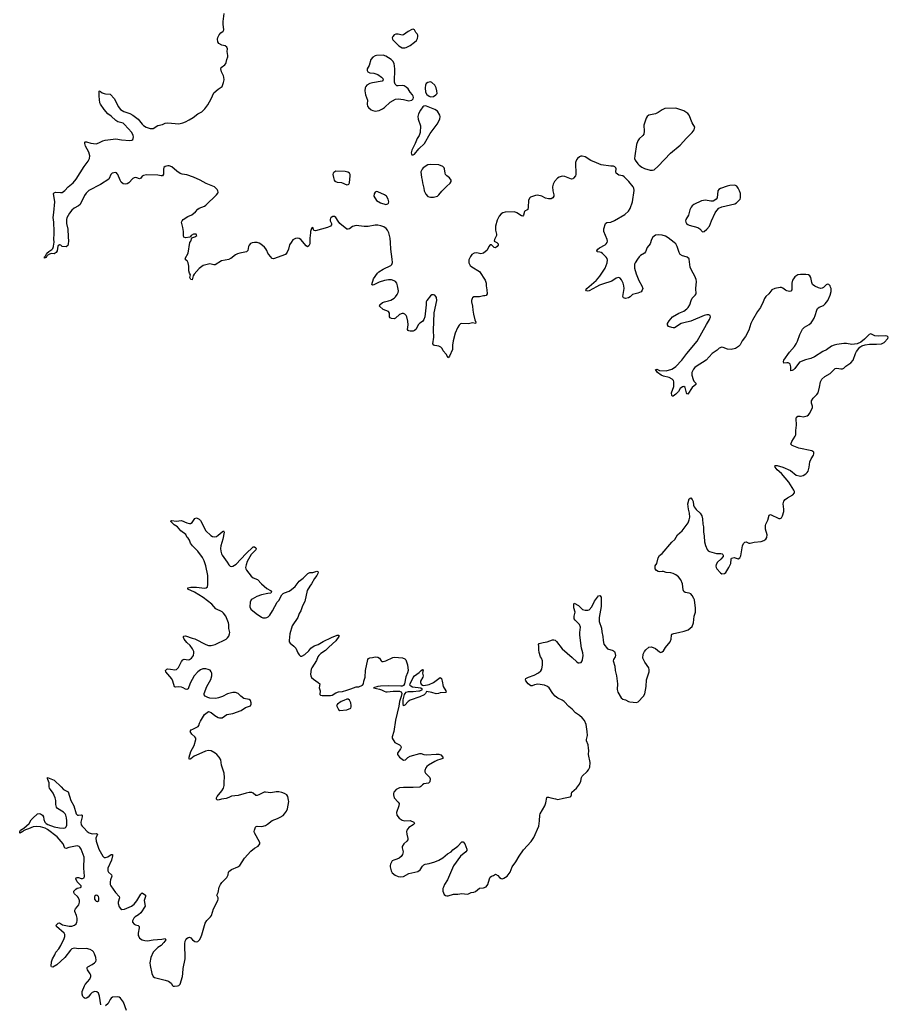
# Model space of a CAD drawing. Header units: inches. Extents: x 1603746 to 1744129, y 385869 to 533836.
# Tile 97 of 105: x 1661481 to 1674309, y 488999 to 503538. Entities that reach past the tile are written whole.
import ezdxf

# ---------------------------------------------------------------- set-up
doc = ezdxf.new("R2010")
doc.units = ezdxf.units.IN
doc.header["$MEASUREMENT"] = 0
for name, color, linetype in [('B6468', 7, 'Continuous'), ('B6469', 7, 'Continuous'), ('B6479', 7, 'Continuous'), ('B6560', 7, 'Continuous'), ('B6570', 7, 'Continuous')]:
    doc.layers.add(name, color=color, linetype=linetype)

msp = doc.modelspace()

# ---------------------------------------------------------------- linework, layer by layer
at = {"layer": 'B6468', "color": 6, "elevation": 300}
for points in [[(1662678, 488990), (1662662, 489122), (1662644, 489164), (1662622, 489182), (1662590, 489187), (1662550, 489173), (1662525, 489150), (1662490, 489105), (1662470, 489090), (1662450, 489085), (1662433, 489093), (1662416, 489116), (1662406, 489150), (1662406, 489190), (1662436, 489270), (1662447, 489290), (1662516, 489370), (1662530, 489410), (1662530, 489430), (1662522, 489450), (1662481, 489510), (1662476, 489530), (1662479, 489541), (1662487, 489553), (1662550, 489585), (1662584, 489610), (1662604, 489630), (1662611, 489649), (1662605, 489690), (1662584, 489744), (1662572, 489772), (1662556, 489790), (1662523, 489810), (1662470, 489823), (1662350, 489819), (1662290, 489827), (1662270, 489825), (1662250, 489817), (1662230, 489798), (1662150, 489693), (1662030, 489584), (1661970, 489550), (1661952, 489552), (1661945, 489565), (1661950, 489626), (1661966, 489670), (1661999, 489730), (1662013, 489770), (1662060, 489820), (1662090, 489867), (1662140, 489970), (1662147, 490000)], [(1663240, 490000), (1663250, 489978), (1663289, 489949), (1663330, 489940), (1663370, 489939), (1663450, 489950), (1663580, 489960), (1663631, 489970), (1663639, 489950), (1663612, 489910), (1663569, 489870), (1663521, 489839), (1663452, 489770), (1663420, 489690), (1663405, 489610), (1663406, 489570), (1663432, 489452), (1663450, 489410), (1663474, 489394), (1663630, 489358), (1663679, 489339), (1663718, 489310), (1663737, 489277), (1663749, 489269), (1663766, 489266), (1663810, 489270), (1663830, 489278), (1663850, 489295), (1663886, 489410), (1663892, 489452), (1663893, 489530), (1663925, 489670), (1663920, 489890), (1663927, 489930), (1663936, 489950), (1663949, 489970), (1663970, 489987), (1663990, 489991), (1664010, 489979), (1664035, 489950), (1664070, 489925), (1664090, 489923), (1664110, 489928), (1664142, 489958), (1664160, 490000)], [(1663058, 488910), (1663013, 489030), (1662970, 489090), (1662950, 489105), (1662930, 489108), (1662850, 489104), (1662830, 489091), (1662816, 489070), (1662790, 489010), (1662750, 488975)]]:
    msp.add_lwpolyline(points, dxfattribs=at)
at = {"layer": 'B6469', "color": 6, "elevation": 300}
for points in [[(1664574, 500000), (1664570, 499998), (1664463, 499977), (1664370, 499917), (1664350, 499916), (1664290, 499933), (1664190, 499906), (1664134, 499866), (1664060, 499780), (1664044, 499756), (1664030, 499695), (1664010, 499701), (1663994, 499730), (1664004, 499770), (1663990, 499795), (1663980, 499830), (1663979, 499899), (1663971, 499950), (1663955, 499975), (1663932, 499992), (1663928, 500000)], [(1668120, 500000), (1668116, 499990), (1668116, 499950), (1668123, 499930), (1668136, 499910), (1668159, 499890), (1668270, 499822), (1668353, 499690), (1668369, 499650), (1668368, 499610), (1668380, 499550), (1668383, 499490), (1668370, 499464), (1668350, 499459), (1668330, 499461), (1668273, 499447), (1668190, 499444), (1668169, 499431), (1668161, 499419), (1668152, 499390), (1668154, 499370), (1668170, 499310), (1668174, 499250), (1668185, 499190), (1668204, 499104), (1668217, 499070), (1668211, 499050), (1668170, 499062), (1668110, 499048), (1668010, 499054), (1667990, 499045), (1667970, 499027), (1667946, 498990), (1667910, 498910), (1667882, 498798), (1667872, 498730), (1667871, 498670), (1667830, 498568), (1667810, 498546), (1667778, 498598), (1667736, 498650), (1667721, 498681), (1667701, 498701), (1667670, 498717), (1667610, 498725), (1667598, 498730), (1667581, 498750), (1667596, 498850), (1667594, 498950), (1667600, 499210), (1667639, 499390), (1667635, 499435), (1667628, 499450), (1667610, 499468), (1667590, 499474), (1667570, 499474), (1667550, 499463), (1667494, 499390), (1667486, 499370), (1667486, 499330), (1667462, 499150), (1667450, 499109), (1667430, 499082), (1667390, 499055), (1667370, 499035), (1667330, 498964), (1667312, 498948), (1667290, 498941), (1667250, 498938), (1667230, 498942), (1667218, 498950), (1667210, 498965), (1667219, 499030), (1667214, 499086), (1667200, 499150), (1667190, 499170), (1667170, 499190), (1667150, 499200), (1667130, 499200), (1667090, 499184), (1667030, 499130), (1667010, 499122), (1666970, 499126), (1666954, 499134), (1666943, 499150), (1666943, 499203), (1666928, 499228), (1666850, 499259), (1666797, 499310), (1666799, 499330), (1666839, 499361), (1666867, 499373), (1666930, 499386), (1666962, 499398), (1667012, 499428), (1667033, 499447), (1667058, 499482), (1667070, 499510), (1667073, 499533), (1667062, 499610), (1667050, 499650), (1667031, 499670), (1667010, 499684), (1666970, 499697), (1666930, 499699), (1666870, 499687), (1666790, 499661), (1666710, 499621), (1666690, 499618), (1666680, 499630), (1666706, 499710), (1666764, 499796), (1666785, 499815), (1666847, 499853), (1666962, 499910), (1666976, 499924), (1666989, 499951), (1666982, 500000)], [(1670000, 499592), (1669890, 499534), (1669870, 499528), (1669852, 499532), (1669841, 499550), (1669856, 499570), (1669995, 499685), (1670000, 499692)], [(1664160, 490000), (1664170, 490024), (1664221, 490199), (1664244, 490236), (1664301, 490290), (1664314, 490310), (1664343, 490410), (1664405, 490530), (1664411, 490550), (1664410, 490570), (1664392, 490610), (1664410, 490650), (1664429, 490730), (1664445, 490770), (1664464, 490796), (1664538, 490870), (1664558, 490910), (1664564, 490950), (1664570, 490961), (1664611, 490989), (1664705, 491030), (1664730, 491048), (1664802, 491158), (1664897, 491263), (1664950, 491306), (1665005, 491335), (1665030, 491367), (1665027, 491390), (1664949, 491530), (1664945, 491550), (1664949, 491569), (1664966, 491614), (1664975, 491625), (1664990, 491631), (1665055, 491625), (1665110, 491640), (1665142, 491658), (1665210, 491713), (1665290, 491741), (1665330, 491761), (1665371, 491789), (1665390, 491810), (1665420, 491850), (1665435, 491885), (1665454, 491994), (1665453, 492013), (1665439, 492070), (1665426, 492090), (1665390, 492114), (1665350, 492129), (1665310, 492137), (1665270, 492137), (1665190, 492123), (1665110, 492134), (1665090, 492133), (1665015, 492090), (1664990, 492082), (1664970, 492084), (1664930, 492117), (1664910, 492126), (1664870, 492126), (1664824, 492116), (1664710, 492082), (1664610, 492071), (1664568, 492052), (1664530, 492040), (1664461, 492030), (1664410, 492013), (1664397, 492017), (1664388, 492030), (1664389, 492050), (1664397, 492070), (1664466, 492150), (1664490, 492190), (1664499, 492230), (1664500, 492290), (1664507, 492347), (1664501, 492410), (1664463, 492530), (1664450, 492610), (1664428, 492650), (1664393, 492690), (1664369, 492710), (1664310, 492740), (1664270, 492746), (1664225, 492735), (1664126, 492694), (1664059, 492661), (1664010, 492625), (1663990, 492616), (1663983, 492623), (1663984, 492650), (1664008, 492732), (1664058, 492822), (1664084, 492910), (1664081, 492930), (1664067, 492950), (1664024, 492990), (1663997, 493030), (1664013, 493050), (1664036, 493064), (1664099, 493090), (1664117, 493103), (1664126, 493114), (1664135, 493150), (1664150, 493181), (1664210, 493278), (1664270, 493321), (1664310, 493308), (1664364, 493264), (1664410, 493235), (1664432, 493228), (1664469, 493230), (1664541, 493279), (1664630, 493294), (1664750, 493337), (1664816, 493384), (1664890, 493408), (1664900, 493430), (1664900, 493450), (1664890, 493485), (1664870, 493500), (1664790, 493516), (1664747, 493547), (1664710, 493589), (1664670, 493602), (1664630, 493602), (1664550, 493586), (1664476, 493544), (1664416, 493524), (1664377, 493517), (1664290, 493520), (1664259, 493530), (1664219, 493550), (1664205, 493570), (1664207, 493590), (1664247, 493690), (1664305, 493795), (1664321, 493850), (1664319, 493890), (1664311, 493910), (1664292, 493932), (1664265, 493945), (1664230, 493953), (1664186, 493954), (1664150, 493940), (1664110, 493910), (1664060, 493850), (1663998, 493742), (1663970, 493659), (1663950, 493646), (1663930, 493651), (1663894, 493674), (1663870, 493682), (1663830, 493689), (1663784, 493684), (1663766, 493686), (1663744, 493770), (1663726, 493806), (1663639, 493910), (1663633, 493930), (1663653, 493947), (1663668, 493952), (1663710, 493950), (1663770, 493937), (1663798, 493942), (1663828, 493972), (1663870, 494061), (1663890, 494087), (1663910, 494095), (1663967, 494087), (1663990, 494092), (1664019, 494110), (1664050, 494150), (1664054, 494190), (1664051, 494210), (1664033, 494250), (1663999, 494299), (1663950, 494343), (1663911, 494390), (1663902, 494418), (1663901, 494430), (1663905, 494435), (1663930, 494441), (1664026, 494406), (1664070, 494397), (1664231, 494310), (1664270, 494298), (1664310, 494296), (1664370, 494313), (1664528, 494392), (1664550, 494409), (1664570, 494436), (1664582, 494470), (1664583, 494490), (1664572, 494550), (1664569, 494610), (1664563, 494630), (1664523, 494730), (1664490, 494777), (1664470, 494794), (1664380, 494840), (1664320, 494910), (1664190, 495008), (1664063, 495083), (1663965, 495130), (1663965, 495150), (1664010, 495158), (1664090, 495159), (1664210, 495146), (1664235, 495150), (1664255, 495165), (1664262, 495198), (1664258, 495330), (1664232, 495472), (1664204, 495550), (1664179, 495599), (1664111, 495691), (1664031, 495770), (1664006, 495810), (1663990, 495851), (1663970, 495881), (1663954, 495894), (1663935, 495935), (1663859, 495990), (1663810, 496049), (1663761, 496081), (1663710, 496131), (1663730, 496145), (1663790, 496133), (1663870, 496145), (1663950, 496108), (1663990, 496097), (1664002, 496098), (1664030, 496113), (1664070, 496171), (1664090, 496181), (1664130, 496163), (1664150, 496141), (1664230, 495990), (1664304, 495924), (1664329, 495909), (1664362, 495902), (1664390, 495909), (1664414, 495926), (1664470, 495977), (1664492, 495990), (1664502, 495970), (1664482, 495870), (1664451, 495770), (1664446, 495730), (1664450, 495690), (1664460, 495650), (1664470, 495630), (1664546, 495530), (1664570, 495490), (1664590, 495469), (1664610, 495465), (1664630, 495470), (1664680, 495500), (1664822, 495650), (1664930, 495753), (1664950, 495756), (1664970, 495738), (1664975, 495730), (1664967, 495710), (1664900, 495640), (1664842, 495538), (1664824, 495490), (1664818, 495450), (1664821, 495430), (1664831, 495410), (1664901, 495321), (1664930, 495297), (1664993, 495270), (1665050, 495206), (1665130, 495137), (1665186, 495110), (1665199, 495090), (1665190, 495070), (1665145, 495065), (1665050, 495045), (1664981, 495019), (1664916, 494984), (1664902, 494970), (1664884, 494936), (1664880, 494870), (1664894, 494834), (1664972, 494772), (1665050, 494716), (1665070, 494706), (1665110, 494705), (1665130, 494710), (1665150, 494723), (1665173, 494747), (1665216, 494810), (1665285, 494935), (1665310, 494961), (1665353, 495047), (1665370, 495065), (1665390, 495077), (1665460, 495100), (1665497, 495123), (1665548, 495170), (1665610, 495245), (1665669, 495290), (1665737, 495363), (1665767, 495373), (1665810, 495375), (1665870, 495396), (1665885, 495390), (1665890, 495370), (1665870, 495330), (1665833, 495287), (1665791, 495210), (1665765, 495175), (1665727, 495110), (1665690, 494945), (1665657, 494883), (1665633, 494810), (1665609, 494770), (1665591, 494710), (1665505, 494590), (1665469, 494470), (1665459, 494370), (1665462, 494350), (1665474, 494330), (1665530, 494289), (1665557, 494257), (1665590, 494191), (1665610, 494162), (1665630, 494142), (1665650, 494141), (1665690, 494166), (1665750, 494219), (1665782, 494258), (1665829, 494291), (1665890, 494314), (1665962, 494358), (1666084, 494416), (1666170, 494450), (1666194, 494450), (1666195, 494430), (1666150, 494365), (1666047, 494273), (1665997, 494223), (1665930, 494178), (1665901, 494150), (1665885, 494130), (1665862, 494078), (1665795, 493970), (1665787, 493950), (1665775, 493875), (1665779, 493850), (1665790, 493827), (1665818, 493798), (1665891, 493750), (1665913, 493730), (1665904, 493670), (1665919, 493630), (1665913, 493573), (1665924, 493564), (1665950, 493557), (1666070, 493559), (1666094, 493566), (1666150, 493597), (1666190, 493613), (1666250, 493617), (1666310, 493640), (1666370, 493656), (1666410, 493674), (1666450, 493686), (1666490, 493687), (1666546, 493710), (1666560, 493730), (1666565, 493770), (1666581, 493830), (1666586, 493930), (1666621, 494090), (1666630, 494105), (1666650, 494117), (1666690, 494121), (1666730, 494131), (1666770, 494125), (1666795, 494110), (1666821, 494070), (1666830, 494063), (1666850, 494059), (1666890, 494071), (1666990, 494119), (1667016, 494124), (1667133, 494113), (1667170, 494103), (1667186, 494086), (1667209, 494010), (1667217, 493930), (1667210, 493896), (1667186, 493834), (1667165, 493730), (1667151, 493709), (1667130, 493698), (1667110, 493696), (1666930, 493700), (1666810, 493695), (1666771, 493690), (1666705, 493670), (1666795, 493655), (1666824, 493644), (1666862, 493622), (1666890, 493614), (1666910, 493612), (1666995, 493625), (1667090, 493623), (1667113, 493613), (1667125, 493590), (1667117, 493543), (1667090, 493470), (1667079, 493401), (1667030, 493195), (1667004, 493030), (1666980, 492950), (1666983, 492930), (1667023, 492863), (1667090, 492830), (1667112, 492810), (1667114, 492790), (1667104, 492770), (1667059, 492710), (1667059, 492690), (1667089, 492649), (1667150, 492605), (1667177, 492610), (1667215, 492645), (1667250, 492663), (1667390, 492704), (1667410, 492703), (1667450, 492687), (1667490, 492681), (1667630, 492694), (1667672, 492692), (1667701, 492681), (1667730, 492651), (1667731, 492630), (1667688, 492612), (1667650, 492603), (1667610, 492584), (1667519, 492530), (1667496, 492510), (1667481, 492490), (1667466, 492450), (1667466, 492430), (1667475, 492410), (1667533, 492353), (1667543, 492330), (1667536, 492284), (1667517, 492263), (1667450, 492256), (1667430, 492242), (1667406, 492214), (1667390, 492205), (1667290, 492200), (1667150, 492203), (1667090, 492195), (1667040, 492170), (1667007, 492130), (1667000, 492110), (1667000, 492090), (1667010, 492050), (1667070, 491985), (1667083, 491963), (1667079, 491930), (1667044, 491830), (1667050, 491790), (1667084, 491750), (1667130, 491718), (1667170, 491708), (1667250, 491714), (1667303, 491690), (1667310, 491670), (1667293, 491650), (1667229, 491611), (1667199, 491570), (1667193, 491550), (1667196, 491510), (1667213, 491450), (1667213, 491430), (1667199, 491410), (1667155, 491370), (1667131, 491330), (1667129, 491310), (1667142, 491250), (1667133, 491210), (1667116, 491184), (1667083, 491157), (1667050, 491141), (1667008, 491130), (1666984, 491116), (1666970, 491098), (1666957, 491070), (1666953, 491050), (1666954, 491030), (1666968, 490970), (1666982, 490942), (1667025, 490905), (1667070, 490885), (1667110, 490881), (1667150, 490889), (1667230, 490929), (1667359, 490961), (1667395, 490985), (1667430, 491038), (1667450, 491058), (1667470, 491068), (1667530, 491079), (1667610, 491104), (1667670, 491129), (1667730, 491162), (1667800, 491220), (1667852, 491250), (1667879, 491281), (1667950, 491335), (1668010, 491397), (1668030, 491398), (1668055, 491370), (1668085, 491290), (1668086, 491270), (1668070, 491250), (1667990, 491186), (1667890, 491044), (1667871, 491010), (1667801, 490839), (1667753, 490770), (1667742, 490730), (1667730, 490708), (1667729, 490670), (1667750, 490621), (1667770, 490606), (1667790, 490602), (1667810, 490603), (1667890, 490624), (1667950, 490625), (1668010, 490638), (1668090, 490628), (1668110, 490631), (1668150, 490650), (1668190, 490657), (1668210, 490666), (1668270, 490712), (1668330, 490718), (1668370, 490736), (1668394, 490770), (1668417, 490850), (1668430, 490875), (1668450, 490892), (1668479, 490901), (1668510, 490921), (1668542, 490902), (1668568, 490870), (1668590, 490856), (1668610, 490854), (1668630, 490860), (1668678, 490890), (1668722, 490950), (1668756, 491030), (1668810, 491101), (1668855, 491185), (1668919, 491281), (1669036, 491404), (1669076, 491464), (1669149, 491630), (1669159, 491710), (1669161, 491790), (1669166, 491814), (1669235, 491930), (1669250, 491972), (1669266, 492054), (1669270, 492059), (1669290, 492059), (1669326, 492046), (1669394, 492034), (1669430, 492022), (1669510, 492045), (1669610, 492062), (1669621, 492070), (1669630, 492090), (1669630, 492110), (1669636, 492130), (1669704, 492190), (1669748, 492252), (1669768, 492292), (1669780, 492350), (1669790, 492370), (1669863, 492437), (1669880, 492460), (1669899, 492501), (1669906, 492570), (1669880, 492690), (1669885, 492745), (1669883, 492783), (1669875, 492830), (1669853, 492890), (1669851, 492910), (1669864, 492970), (1669863, 493030), (1669845, 493130), (1669820, 493190), (1669790, 493227), (1669750, 493264), (1669690, 493303), (1669639, 493359), (1669590, 493396), (1669523, 493470), (1669490, 493492), (1669430, 493520), (1669389, 493550), (1669353, 493590), (1669299, 493670), (1669277, 493690), (1669230, 493712), (1669134, 493726), (1669083, 493717), (1669050, 493701), (1669030, 493701), (1668990, 493733), (1668957, 493777), (1668952, 493790), (1668958, 493810), (1668993, 493830), (1669079, 493861), (1669145, 493895), (1669175, 493925), (1669190, 493950), (1669202, 494010), (1669203, 494070), (1669189, 494109), (1669170, 494130), (1669152, 494192), (1669146, 494234), (1669149, 494290), (1669145, 494310), (1669153, 494327), (1669210, 494344), (1669270, 494352), (1669350, 494382), (1669370, 494381), (1669390, 494374), (1669410, 494358), (1669491, 494250), (1669642, 494122), (1669710, 494054), (1669730, 494043), (1669742, 494042), (1669772, 494048), (1669790, 494070), (1669795, 494085), (1669803, 494150), (1669799, 494190), (1669780, 494260), (1669751, 494450), (1669751, 494490), (1669762, 494570), (1669749, 494609), (1669684, 494670), (1669671, 494691), (1669670, 494730), (1669683, 494790), (1669667, 494853), (1669663, 494910), (1669670, 494921), (1669733, 494890), (1669791, 494830), (1669830, 494817), (1669870, 494818), (1669890, 494826), (1669930, 494868), (1669971, 494950), (1670000, 494991)], [(1662147, 490000), (1662150, 490010), (1662148, 490030), (1662138, 490050), (1662025, 490150), (1662018, 490170), (1662050, 490198), (1662070, 490202), (1662115, 490175), (1662210, 490154), (1662250, 490153), (1662292, 490170), (1662314, 490190), (1662326, 490210), (1662332, 490232), (1662330, 490270), (1662321, 490310), (1662297, 490370), (1662298, 490390), (1662306, 490410), (1662354, 490470), (1662365, 490510), (1662363, 490530), (1662348, 490570), (1662333, 490593), (1662291, 490630), (1662280, 490650), (1662281, 490670), (1662310, 490701), (1662330, 490714), (1662378, 490722), (1662391, 490730), (1662387, 490750), (1662331, 490810), (1662309, 490851), (1662314, 490866), (1662330, 490873), (1662350, 490871), (1662390, 490858), (1662410, 490857), (1662433, 490867), (1662440, 490890), (1662429, 491010), (1662431, 491170), (1662390, 491289), (1662370, 491322), (1662360, 491330), (1662330, 491338), (1662206, 491314), (1662170, 491301), (1662150, 491306), (1662123, 491370), (1662034, 491474), (1661890, 491581), (1661858, 491598), (1661790, 491621), (1661736, 491624), (1661681, 491619), (1661612, 491590), (1661565, 491575), (1661539, 491561), (1661530, 491549), (1661502, 491538), (1661490, 491526), (1661481, 491530), (1661482, 491550), (1661495, 491570), (1661540, 491600), (1661619, 491670), (1661650, 491722), (1661674, 491750), (1661744, 491810), (1661770, 491817), (1661790, 491813), (1661819, 491790), (1661832, 491770), (1661837, 491730), (1661852, 491690), (1661871, 491671), (1661896, 491656), (1661990, 491618), (1662070, 491603), (1662130, 491598), (1662155, 491605), (1662170, 491618), (1662177, 491643), (1662175, 491710), (1662172, 491752), (1662163, 491790), (1662152, 491812), (1662130, 491837), (1662040, 491890), (1662025, 491910), (1662015, 491950), (1662013, 492010), (1662006, 492050), (1661977, 492117), (1661934, 492170), (1661923, 492190), (1661918, 492210), (1661916, 492270), (1661899, 492319), (1661890, 492330), (1661890, 492350), (1661990, 492310), (1662092, 492212), (1662130, 492170), (1662196, 492136), (1662238, 492010), (1662280, 491930), (1662314, 491814), (1662334, 491794), (1662350, 491792), (1662390, 491796), (1662404, 491790), (1662404, 491770), (1662383, 491690), (1662389, 491650), (1662403, 491630), (1662430, 491607), (1662479, 491550), (1662509, 491530), (1662550, 491519), (1662610, 491522), (1662630, 491510), (1662608, 491452), (1662612, 491410), (1662652, 491290), (1662710, 491189), (1662730, 491169), (1662750, 491165), (1662783, 491177), (1662830, 491209), (1662852, 491212), (1662854, 491190), (1662838, 491130), (1662782, 491010), (1662783, 490970), (1662794, 490950), (1662837, 490910), (1662842, 490890), (1662821, 490839), (1662816, 490810), (1662818, 490770), (1662825, 490750), (1662896, 490650), (1662949, 490590), (1662954, 490570), (1662936, 490510), (1662935, 490490), (1662950, 490441), (1662970, 490412), (1662990, 490401), (1663030, 490403), (1663130, 490448), (1663150, 490461), (1663170, 490478), (1663210, 490526), (1663270, 490627), (1663290, 490645), (1663338, 490610), (1663341, 490590), (1663320, 490530), (1663332, 490450), (1663269, 490350), (1663237, 490323), (1663187, 490290), (1663168, 490270), (1663148, 490230), (1663148, 490210), (1663170, 490182), (1663190, 490171), (1663230, 490163), (1663244, 490150), (1663246, 490130), (1663230, 490050), (1663233, 490013), (1663240, 490000)]]:
    msp.add_lwpolyline(points, dxfattribs=at)
for points in [[(1667450, 493707), (1667530, 493724), (1667590, 493751), (1667690, 493824), (1667708, 493808), (1667721, 493770), (1667734, 493690), (1667775, 493630), (1667779, 493610), (1667770, 493605), (1667690, 493601), (1667664, 493590), (1667630, 493584), (1667570, 493602), (1667490, 493619), (1667473, 493590), (1667453, 493567), (1667390, 493539), (1667250, 493492), (1667220, 493470), (1667170, 493416), (1667150, 493409), (1667142, 493442), (1667146, 493494), (1667166, 493574), (1667173, 493590), (1667190, 493609), (1667221, 493619), (1667290, 493618), (1667374, 493626), (1667392, 493630), (1667429, 493650), (1667406, 493666), (1667283, 493683), (1667256, 493696), (1667244, 493710), (1667247, 493730), (1667290, 493826), (1667310, 493851), (1667381, 493899), (1667410, 493927), (1667430, 493941), (1667438, 493938), (1667432, 493890), (1667438, 493850), (1667434, 493830), (1667401, 493770), (1667399, 493750), (1667410, 493725), (1667432, 493712)], [(1666330, 493503), (1666310, 493503), (1666270, 493483), (1666230, 493472), (1666175, 493430), (1666159, 493410), (1666190, 493354), (1666210, 493338), (1666310, 493349), (1666369, 493370), (1666377, 493390), (1666378, 493410), (1666369, 493451), (1666350, 493489)], [(1662610, 490612), (1662586, 490590), (1662584, 490564), (1662587, 490550), (1662603, 490530), (1662610, 490523), (1662630, 490517), (1662650, 490531), (1662652, 490570), (1662645, 490590), (1662630, 490606)]]:
    msp.add_lwpolyline(points, close=True, dxfattribs=at)
at = {"layer": 'B6479', "color": 6, "elevation": 300}
for points in [[(1670000, 494991), (1670030, 495033), (1670050, 495035), (1670066, 495010), (1670070, 494990), (1670068, 494872), (1670040, 494710), (1670038, 494650), (1670074, 494554), (1670079, 494499), (1670092, 494430), (1670096, 494370), (1670110, 494316), (1670163, 494250), (1670210, 494233), (1670230, 494231), (1670250, 494221), (1670263, 494210), (1670272, 494192), (1670278, 494150), (1670273, 494130), (1670250, 494090), (1670246, 494070), (1670268, 493990), (1670275, 493930), (1670297, 493850), (1670309, 493731), (1670306, 493650), (1670314, 493610), (1670366, 493526), (1670390, 493506), (1670430, 493496), (1670470, 493472), (1670490, 493466), (1670590, 493455), (1670614, 493466), (1670695, 493550), (1670714, 493586), (1670733, 493690), (1670739, 493790), (1670755, 493850), (1670777, 493910), (1670779, 493939), (1670770, 493970), (1670712, 494050), (1670685, 494110), (1670690, 494170), (1670709, 494210), (1670727, 494233), (1670770, 494271), (1670810, 494277), (1670870, 494255), (1670930, 494202), (1670950, 494194), (1670970, 494203), (1670990, 494221), (1671016, 494270), (1671087, 494353), (1671101, 494390), (1671105, 494450), (1671114, 494466), (1671143, 494477), (1671210, 494488), (1671292, 494508), (1671351, 494529), (1671410, 494578), (1671430, 494630), (1671443, 494730), (1671459, 494790), (1671459, 494850), (1671446, 494970), (1671438, 494990), (1671410, 495035), (1671390, 495059), (1671370, 495071), (1671310, 495081), (1671290, 495094), (1671279, 495119), (1671267, 495210), (1671246, 495266), (1671210, 495310), (1671170, 495340), (1671130, 495361), (1671099, 495370), (1671030, 495373), (1670990, 495390), (1670970, 495392), (1670930, 495387), (1670910, 495391), (1670884, 495404), (1670866, 495430), (1670868, 495472), (1670890, 495510), (1670911, 495590), (1670930, 495628), (1670970, 495658), (1671110, 495824), (1671156, 495864), (1671194, 495930), (1671264, 495990), (1671353, 496107), (1671369, 496151), (1671376, 496190), (1671373, 496253), (1671360, 496310), (1671349, 496390), (1671370, 496463), (1671390, 496477), (1671410, 496453), (1671426, 496426), (1671434, 496370), (1671444, 496344), (1671470, 496305), (1671530, 496251), (1671555, 496210), (1671564, 496170), (1671569, 496090), (1671578, 496050), (1671577, 495977), (1671588, 495910), (1671593, 495830), (1671610, 495773), (1671635, 495715), (1671650, 495697), (1671670, 495683), (1671770, 495656), (1671836, 495656), (1671856, 495650), (1671863, 495643), (1671868, 495630), (1671868, 495610), (1671833, 495570), (1671784, 495530), (1671765, 495495), (1671762, 495470), (1671765, 495450), (1671775, 495430), (1671830, 495371), (1671850, 495358), (1671890, 495362), (1671910, 495377), (1671953, 495450), (1671981, 495510), (1671987, 495570), (1671995, 495586), (1672030, 495599), (1672090, 495578), (1672114, 495590), (1672130, 495619), (1672138, 495650), (1672153, 495770), (1672170, 495803), (1672190, 495825), (1672210, 495829), (1672250, 495809), (1672270, 495808), (1672330, 495823), (1672430, 495832), (1672470, 495846), (1672498, 495870), (1672513, 495890), (1672521, 495930), (1672495, 496015), (1672493, 496067), (1672500, 496090), (1672530, 496150), (1672550, 496223), (1672570, 496234), (1672690, 496171), (1672710, 496171), (1672730, 496183), (1672748, 496212), (1672766, 496274), (1672768, 496310), (1672758, 496390), (1672768, 496430), (1672787, 496453), (1672821, 496479), (1672898, 496522), (1672921, 496550), (1672921, 496570), (1672914, 496590), (1672842, 496710), (1672730, 496838), (1672667, 496890), (1672640, 496930), (1672634, 496950), (1672644, 496956), (1672665, 496955), (1672750, 496932), (1672863, 496883), (1672950, 496815), (1672990, 496801), (1673010, 496800), (1673052, 496810), (1673090, 496832), (1673111, 496850), (1673124, 496870), (1673142, 496930), (1673151, 497010), (1673168, 497052), (1673206, 497110), (1673210, 497130), (1673207, 497150), (1673179, 497170), (1672986, 497210), (1672887, 497250), (1672871, 497270), (1672885, 497310), (1672934, 497386), (1672943, 497410), (1672943, 497470), (1672953, 497550), (1672950, 497650), (1672953, 497667), (1672974, 497686), (1673005, 497685), (1673050, 497675), (1673110, 497688), (1673130, 497703), (1673150, 497730), (1673188, 497810), (1673190, 497830), (1673176, 497876), (1673173, 497910), (1673197, 497950), (1673255, 498005), (1673274, 498030), (1673294, 498110), (1673306, 498190), (1673325, 498230), (1673370, 498271), (1673450, 498316), (1673525, 498390), (1673550, 498394), (1673610, 498382), (1673630, 498384), (1673650, 498393), (1673680, 498420), (1673754, 498470), (1673788, 498512), (1673825, 498610), (1673841, 498639), (1673890, 498701), (1673919, 498721), (1673965, 498735), (1674030, 498745), (1674134, 498746), (1674210, 498753), (1674249, 498770), (1674304, 498830), (1674309, 498850), (1674290, 498864), (1674269, 498869), (1674170, 498864), (1674110, 498868), (1674050, 498898), (1674025, 498890), (1673959, 498821), (1673902, 498778), (1673850, 498754), (1673770, 498744), (1673690, 498758), (1673650, 498758), (1673550, 498743), (1673510, 498733), (1673470, 498716), (1673397, 498663), (1673342, 498638), (1673219, 498561), (1673163, 498537), (1673085, 498515), (1672998, 498482), (1672930, 498390), (1672910, 498370), (1672890, 498358), (1672870, 498355), (1672867, 498367), (1672871, 498410), (1672860, 498450), (1672850, 498461), (1672830, 498470), (1672810, 498473), (1672768, 498468), (1672760, 498490), (1672766, 498510), (1672851, 498630), (1672921, 498710), (1672948, 498750), (1672968, 498790), (1673004, 498890), (1673039, 498970), (1673070, 498999), (1673141, 499039), (1673170, 499063), (1673191, 499089), (1673213, 499130), (1673229, 499171), (1673251, 499249), (1673265, 499275), (1673288, 499292), (1673350, 499318), (1673377, 499343), (1673416, 499390), (1673452, 499470), (1673463, 499523), (1673463, 499570), (1673457, 499590), (1673449, 499610), (1673430, 499627), (1673410, 499632), (1673390, 499624), (1673354, 499586), (1673330, 499573), (1673310, 499571), (1673277, 499577), (1673222, 499602), (1673190, 499628), (1673177, 499657), (1673166, 499730), (1673150, 499755), (1673130, 499771), (1673090, 499778), (1673010, 499775), (1672971, 499769), (1672930, 499742), (1672907, 499713), (1672895, 499690), (1672885, 499650), (1672886, 499570), (1672883, 499550), (1672870, 499530), (1672850, 499526), (1672810, 499533), (1672790, 499543), (1672750, 499575), (1672730, 499583), (1672710, 499583), (1672631, 499569), (1672591, 499549), (1672542, 499490), (1672500, 499450), (1672481, 499419), (1672461, 499370), (1672420, 499290), (1672378, 499230), (1672301, 499099), (1672280, 499050), (1672248, 498952), (1672202, 498858), (1672150, 498794), (1672121, 498739), (1672097, 498710), (1672050, 498681), (1671990, 498667), (1671934, 498674), (1671870, 498699), (1671850, 498701), (1671810, 498686), (1671780, 498660), (1671709, 498610), (1671621, 498510), (1671470, 498419), (1671450, 498403), (1671430, 498379), (1671408, 498330), (1671406, 498290), (1671425, 498225), (1671439, 498199), (1671464, 498170), (1671464, 498150), (1671412, 498108), (1671350, 498007), (1671335, 498015), (1671330, 498028), (1671310, 498109), (1671290, 498124), (1671270, 498116), (1671237, 498090), (1671210, 498050), (1671170, 498008), (1671130, 497977), (1671120, 497980), (1671110, 497988), (1671109, 498029), (1671139, 498121), (1671142, 498190), (1671137, 498210), (1671115, 498230), (1671073, 498253), (1670990, 498275), (1670956, 498290), (1670898, 498330), (1670870, 498371), (1670890, 498376), (1670930, 498360), (1671030, 498354), (1671110, 498378), (1671150, 498400), (1671170, 498418), (1671258, 498510), (1671331, 498609), (1671485, 498790), (1671622, 499038), (1671670, 499110), (1671685, 499150), (1671678, 499170), (1671659, 499179), (1671630, 499180), (1671590, 499172), (1671394, 499086), (1671290, 499063), (1671250, 499050), (1671150, 498990), (1671130, 498987), (1671110, 498992), (1671065, 499010), (1671047, 499030), (1671049, 499050), (1671070, 499090), (1671122, 499150), (1671214, 499206), (1671290, 499236), (1671335, 499270), (1671353, 499290), (1671378, 499330), (1671395, 499390), (1671412, 499428), (1671458, 499470), (1671471, 499489), (1671467, 499567), (1671474, 499670), (1671470, 499701), (1671452, 499750), (1671401, 499841), (1671383, 499883), (1671367, 500000)], [(1670604, 500000), (1670570, 499950), (1670562, 499930), (1670560, 499870), (1670583, 499783), (1670626, 499686), (1670668, 499610), (1670682, 499570), (1670675, 499545), (1670658, 499522), (1670610, 499499), (1670530, 499482), (1670495, 499445), (1670471, 499429), (1670430, 499423), (1670397, 499430), (1670390, 499450), (1670408, 499570), (1670404, 499610), (1670392, 499650), (1670370, 499696), (1670350, 499722), (1670330, 499731), (1670290, 499720), (1670224, 499676), (1670090, 499635), (1670044, 499616), (1670000, 499592)], [(1670000, 499692), (1670051, 499749), (1670126, 499870), (1670158, 499950), (1670160, 499990), (1670158, 500000)]]:
    msp.add_lwpolyline(points, dxfattribs=at)
at = {"layer": 'B6560', "color": 6, "elevation": 300}
for points in [[(1663928, 500000), (1663923, 500010), (1663968, 500090), (1663995, 500250), (1664009, 500270), (1664022, 500318), (1664070, 500331), (1664099, 500350), (1664088, 500370), (1664050, 500372), (1664012, 500350), (1664005, 500335), (1663992, 500328), (1663930, 500319), (1663905, 500325), (1663899, 500350), (1663898, 500410), (1663892, 500470), (1663872, 500550), (1663879, 500570), (1663893, 500590), (1663965, 500630), (1664025, 500655), (1664079, 500701), (1664110, 500739), (1664130, 500756), (1664210, 500785), (1664230, 500798), (1664389, 500951), (1664405, 500975), (1664410, 500990), (1664409, 501010), (1664399, 501030), (1664357, 501070), (1664237, 501117), (1664147, 501170), (1664050, 501214), (1663950, 501248), (1663879, 501259), (1663850, 501268), (1663802, 501302), (1663730, 501366), (1663690, 501382), (1663670, 501382), (1663630, 501372), (1663610, 501354), (1663605, 501330), (1663605, 501255), (1663590, 501231), (1663570, 501231), (1663521, 501241), (1663355, 501245), (1663310, 501239), (1663291, 501229), (1663270, 501198), (1663250, 501187), (1663210, 501203), (1663190, 501207), (1663170, 501205), (1663150, 501191), (1663095, 501130), (1663070, 501115), (1663050, 501109), (1663010, 501115), (1662981, 501141), (1662964, 501170), (1662932, 501252), (1662923, 501263), (1662910, 501275), (1662890, 501281), (1662870, 501278), (1662849, 501271), (1662828, 501252), (1662805, 501195), (1662796, 501184), (1662676, 501104), (1662504, 501016), (1662464, 500976), (1662439, 500941), (1662375, 500810), (1662350, 500790), (1662285, 500755), (1662250, 500725), (1662217, 500683), (1662177, 500610), (1662171, 500589), (1662171, 500531), (1662193, 500447), (1662196, 500330), (1662203, 500270), (1662199, 500230), (1662190, 500203), (1662170, 500184), (1662110, 500189), (1662089, 500209), (1662070, 500214), (1662050, 500201), (1662046, 500194), (1662036, 500124), (1662022, 500098), (1661990, 500082), (1661950, 500085), (1661922, 500078), (1661886, 500054), (1661870, 500029), (1661850, 500018), (1661850, 500038), (1661858, 500042), (1661882, 500090), (1661910, 500116), (1661956, 500144), (1661970, 500161), (1661980, 500190), (1661987, 500230), (1661989, 500250), (1661984, 500304), (1661992, 500370), (1661988, 500412), (1661987, 500550), (1661977, 500617), (1661987, 500693), (1662000, 500850), (1661979, 500970), (1661990, 500983), (1662008, 500990), (1662084, 500984), (1662110, 500988), (1662150, 501014), (1662198, 501070), (1662269, 501131), (1662315, 501185), (1662431, 501370), (1662491, 501450), (1662512, 501490), (1662517, 501530), (1662501, 501581), (1662451, 501670), (1662442, 501710), (1662444, 501730), (1662450, 501734), (1662467, 501733), (1662530, 501713), (1662610, 501706), (1662650, 501718), (1662710, 501750), (1662742, 501758), (1662901, 501779), (1662983, 501763), (1663108, 501752), (1663139, 501761), (1663151, 501769), (1663157, 501783), (1663160, 501810), (1663157, 501830), (1663137, 501870), (1663030, 501991), (1663009, 502010), (1662930, 502030), (1662899, 502050), (1662830, 502114), (1662781, 502150), (1662728, 502210), (1662673, 502290), (1662666, 502310), (1662657, 502410), (1662656, 502484), (1662670, 502490), (1662676, 502476), (1662699, 502459), (1662727, 502447), (1662750, 502441), (1662816, 502436), (1662880, 502370), (1662937, 502257), (1662972, 502212), (1663021, 502181), (1663110, 502153), (1663152, 502130), (1663229, 502069), (1663290, 501993), (1663310, 501977), (1663350, 501950), (1663410, 501933), (1663450, 501932), (1663523, 501977), (1663588, 501992), (1663630, 502012), (1663670, 502014), (1663830, 502000), (1663890, 502014), (1663930, 502029), (1663983, 502057), (1664044, 502096), (1664110, 502146), (1664170, 502178), (1664216, 502224), (1664258, 502282), (1664310, 502371), (1664350, 502456), (1664410, 502510), (1664470, 502550), (1664493, 502610), (1664499, 502650), (1664495, 502690), (1664490, 502710), (1664460, 502770), (1664450, 502810), (1664456, 502830), (1664510, 502870), (1664526, 502890), (1664532, 502908), (1664541, 502950), (1664556, 502990), (1664557, 503010), (1664544, 503070), (1664548, 503110), (1664542, 503130), (1664518, 503150), (1664464, 503164), (1664424, 503184), (1664409, 503209), (1664403, 503250), (1664407, 503273), (1664427, 503313), (1664450, 503343), (1664487, 503370), (1664497, 503390), (1664485, 503470), (1664485, 503510), (1664502, 503630)], [(1670000, 501424), (1669918, 501458), (1669830, 501514), (1669790, 501525), (1669770, 501522), (1669750, 501512), (1669717, 501490), (1669702, 501470), (1669690, 501430), (1669696, 501250), (1669688, 501230), (1669662, 501198), (1669650, 501188), (1669630, 501183), (1669530, 501225), (1669490, 501228), (1669447, 501213), (1669422, 501198), (1669378, 501150), (1669360, 501110), (1669352, 501070), (1669355, 501010), (1669370, 500950), (1669368, 500930), (1669353, 500907), (1669330, 500892), (1669290, 500891), (1669245, 500905), (1669190, 500934), (1669130, 500949), (1669097, 500943), (1669025, 500915), (1669010, 500905), (1668994, 500870), (1668990, 500770), (1668983, 500737), (1668970, 500724), (1668945, 500715), (1668935, 500705), (1668920, 500650), (1668910, 500638), (1668890, 500642), (1668825, 500685), (1668790, 500699), (1668650, 500695), (1668616, 500684), (1668591, 500670), (1668562, 500638), (1668530, 500577), (1668510, 500490), (1668508, 500430), (1668521, 500370), (1668521, 500350), (1668494, 500290), (1668490, 500270), (1668528, 500248), (1668545, 500230), (1668545, 500210), (1668532, 500188), (1668509, 500171), (1668490, 500176), (1668450, 500212), (1668430, 500212), (1668409, 500190), (1668384, 500136), (1668330, 500092), (1668290, 500081), (1668230, 500094), (1668191, 500090), (1668160, 500070), (1668137, 500043), (1668120, 500000)], [(1666982, 500000), (1666960, 500150), (1666958, 500250), (1666951, 500310), (1666933, 500390), (1666914, 500430), (1666894, 500454), (1666859, 500479), (1666814, 500494), (1666770, 500505), (1666730, 500505), (1666625, 500485), (1666570, 500482), (1666450, 500500), (1666395, 500485), (1666350, 500452), (1666330, 500443), (1666310, 500446), (1666209, 500530), (1666183, 500563), (1666150, 500619), (1666130, 500632), (1666105, 500630), (1666081, 500619), (1666070, 500608), (1666066, 500590), (1666068, 500570), (1666087, 500530), (1666087, 500510), (1666071, 500490), (1666028, 500472), (1665850, 500422), (1665825, 500425), (1665810, 500469), (1665790, 500457), (1665775, 500410), (1665778, 500390), (1665767, 500310), (1665768, 500250), (1665764, 500230), (1665750, 500198), (1665730, 500185), (1665710, 500201), (1665631, 500291), (1665610, 500308), (1665590, 500313), (1665552, 500308), (1665515, 500285), (1665488, 500250), (1665468, 500212), (1665450, 500149), (1665433, 500107), (1665408, 500072), (1665228, 500008), (1665209, 500010), (1665161, 500070), (1665147, 500090), (1665132, 500130), (1665116, 500156), (1665097, 500177), (1665042, 500222), (1665017, 500237), (1664990, 500246), (1664950, 500248), (1664916, 500244), (1664889, 500231), (1664870, 500210), (1664862, 500190), (1664852, 500128), (1664831, 500110), (1664730, 500091), (1664700, 500080), (1664670, 500064), (1664601, 500010), (1664574, 500000)]]:
    msp.add_lwpolyline(points, dxfattribs=at)
for points in [[(1667290, 503400), (1667270, 503393), (1667217, 503363), (1667150, 503314), (1667130, 503311), (1667070, 503326), (1667034, 503326), (1667010, 503312), (1666990, 503289), (1666984, 503270), (1666985, 503250), (1666990, 503241), (1667079, 503150), (1667130, 503122), (1667170, 503121), (1667190, 503128), (1667250, 503157), (1667314, 503206), (1667340, 503230), (1667358, 503262), (1667363, 503290), (1667360, 503310), (1667351, 503330), (1667332, 503350), (1667310, 503389)], [(1666850, 503013), (1666750, 503010), (1666730, 503006), (1666694, 502986), (1666668, 502950), (1666640, 502860), (1666614, 502810), (1666612, 502790), (1666620, 502770), (1666630, 502762), (1666650, 502755), (1666710, 502747), (1666770, 502727), (1666825, 502690), (1666843, 502670), (1666850, 502650), (1666832, 502628), (1666692, 502608), (1666650, 502595), (1666610, 502570), (1666591, 502550), (1666581, 502530), (1666578, 502490), (1666587, 502430), (1666619, 502350), (1666612, 502290), (1666619, 502259), (1666630, 502240), (1666670, 502208), (1666695, 502195), (1666730, 502189), (1666790, 502198), (1666840, 502220), (1666870, 502242), (1666950, 502318), (1667030, 502366), (1667070, 502370), (1667150, 502359), (1667230, 502340), (1667270, 502350), (1667290, 502370), (1667297, 502390), (1667294, 502410), (1667283, 502430), (1667249, 502469), (1667219, 502519), (1667190, 502544), (1667160, 502560), (1667130, 502567), (1667070, 502559), (1667050, 502563), (1667026, 502586), (1667015, 502615), (1667022, 502810), (1667010, 502890), (1666990, 502926), (1666969, 502950), (1666890, 502999)], [(1667550, 502619), (1667510, 502611), (1667486, 502594), (1667474, 502570), (1667469, 502530), (1667474, 502470), (1667493, 502433), (1667527, 502407), (1667550, 502400), (1667590, 502404), (1667629, 502430), (1667645, 502450), (1667642, 502490), (1667630, 502530), (1667610, 502570), (1667570, 502611)], [(1667470, 502267), (1667450, 502261), (1667437, 502250), (1667399, 502201), (1667370, 502150), (1667363, 502110), (1667365, 502070), (1667399, 501970), (1667395, 501870), (1667379, 501830), (1667350, 501784), (1667320, 501710), (1667272, 501610), (1667263, 501570), (1667265, 501550), (1667270, 501543), (1667290, 501541), (1667310, 501553), (1667377, 501630), (1667461, 501710), (1667544, 501856), (1667644, 501996), (1667686, 502070), (1667693, 502110), (1667688, 502130), (1667650, 502185), (1667610, 502210), (1667490, 502263)], [(1666150, 501299), (1666118, 501282), (1666111, 501270), (1666108, 501252), (1666113, 501210), (1666124, 501170), (1666136, 501156), (1666170, 501141), (1666233, 501133), (1666310, 501101), (1666330, 501103), (1666342, 501110), (1666353, 501130), (1666362, 501230), (1666361, 501250), (1666350, 501272), (1666327, 501287), (1666290, 501296)], [(1667550, 501399), (1667510, 501394), (1667441, 501350), (1667424, 501330), (1667407, 501290), (1667413, 501210), (1667424, 501170), (1667428, 501130), (1667451, 501050), (1667455, 501010), (1667480, 500960), (1667510, 500927), (1667550, 500918), (1667590, 500918), (1667630, 500925), (1667650, 500933), (1667670, 500950), (1667714, 501006), (1667784, 501076), (1667838, 501122), (1667854, 501150), (1667851, 501170), (1667830, 501201), (1667787, 501230), (1667770, 501250), (1667764, 501270), (1667756, 501336), (1667750, 501352), (1667731, 501371), (1667670, 501396)], [(1666750, 500999), (1666730, 500989), (1666714, 500966), (1666711, 500930), (1666751, 500870), (1666810, 500834), (1666890, 500808), (1666920, 500820), (1666929, 500830), (1666934, 500850), (1666925, 500890), (1666899, 500930), (1666870, 500952), (1666770, 500997)]]:
    msp.add_lwpolyline(points, close=True, dxfattribs=at)
at = {"layer": 'B6570', "color": 6, "elevation": 300}
for points in [[(1671170, 502232), (1671010, 502225), (1670970, 502207), (1670910, 502167), (1670870, 502148), (1670772, 502128), (1670750, 502110), (1670735, 502085), (1670700, 501980), (1670703, 501890), (1670697, 501850), (1670683, 501830), (1670630, 501781), (1670612, 501750), (1670590, 501695), (1670563, 501530), (1670562, 501490), (1670570, 501466), (1670610, 501410), (1670630, 501389), (1670670, 501359), (1670710, 501340), (1670790, 501314), (1670826, 501314), (1670850, 501322), (1670910, 501376), (1671093, 501567), (1671237, 501683), (1671330, 501789), (1671413, 501870), (1671440, 501910), (1671450, 501950), (1671413, 502013), (1671366, 502130), (1671350, 502152), (1671290, 502190)], [(1672034, 501094), (1671970, 501089), (1671930, 501079), (1671830, 501043), (1671808, 501032), (1671791, 501010), (1671779, 500910), (1671768, 500890), (1671747, 500873), (1671720, 500860), (1671690, 500856), (1671610, 500871), (1671550, 500863), (1671439, 500810), (1671413, 500790), (1671396, 500770), (1671377, 500730), (1671356, 500650), (1671321, 500590), (1671316, 500570), (1671318, 500550), (1671329, 500530), (1671350, 500513), (1671370, 500505), (1671494, 500470), (1671524, 500450), (1671566, 500406), (1671590, 500409), (1671630, 500443), (1671669, 500490), (1671698, 500570), (1671754, 500686), (1671777, 500723), (1671805, 500755), (1671850, 500777), (1672041, 500819), (1672067, 500833), (1672108, 500872), (1672120, 500890), (1672124, 500910), (1672124, 500970), (1672113, 501010), (1672092, 501052), (1672070, 501080), (1672050, 501091)]]:
    msp.add_lwpolyline(points, close=True, dxfattribs=at)
for points in [[(1670158, 500000), (1670155, 500010), (1670142, 500030), (1670090, 500087), (1670070, 500100), (1670050, 500105), (1670010, 500110), (1670006, 500126), (1670017, 500150), (1670042, 500170), (1670125, 500215), (1670143, 500230), (1670155, 500250), (1670160, 500270), (1670158, 500290), (1670106, 500410), (1670110, 500450), (1670130, 500528), (1670150, 500543), (1670210, 500550), (1670266, 500574), (1670419, 500661), (1670470, 500710), (1670496, 500750), (1670531, 500850), (1670556, 501016), (1670551, 501050), (1670539, 501070), (1670477, 501150), (1670410, 501219), (1670390, 501231), (1670330, 501241), (1670290, 501270), (1670283, 501290), (1670290, 501335), (1670286, 501350), (1670270, 501366), (1670250, 501373), (1670210, 501375), (1670070, 501394), (1670000, 501424)], [(1671367, 500000), (1671366, 500006), (1671339, 500030), (1671290, 500047), (1671270, 500050), (1671233, 500070), (1671218, 500098), (1671191, 500190), (1671169, 500229), (1671147, 500250), (1671059, 500319), (1671020, 500340), (1670970, 500356), (1670910, 500362), (1670870, 500355), (1670850, 500344), (1670830, 500325), (1670814, 500290), (1670794, 500226), (1670750, 500174), (1670723, 500110), (1670707, 500093), (1670650, 500057), (1670630, 500037), (1670604, 500000)]]:
    msp.add_lwpolyline(points, dxfattribs=at)

doc.saveas('drawing.dxf')
